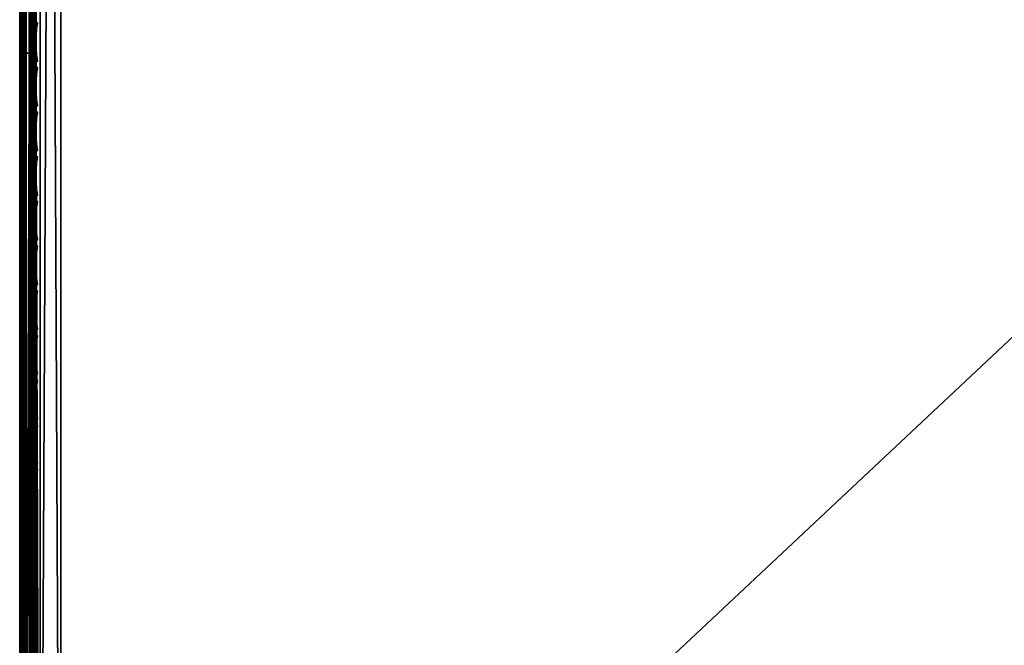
# Model space of a CAD drawing. Header units: inches. Extents: x 0 to 28, y -28 to 0.
# Tile 5 of 62: x 0 to 6, y -23.4 to -19.6. Entities that reach past the tile are written whole.
import ezdxf

# ---------------------------------------------------------------- set-up
doc = ezdxf.new("R2010")
doc.units = ezdxf.units.IN
doc.header["$LTSCALE"] = 0.03937
doc.header["$MEASUREMENT"] = 0
for name, color, linetype in [('A-FURN-3-ST', 151, 'Continuous'), ('A-FURN-3-ST-SEAM', 250, 'Continuous'), ('A-FURN-3-STITCH', 15, 'Continuous')]:
    doc.layers.add(name, color=color, linetype=linetype)

msp = doc.modelspace()

# ---------------------------------------------------------------- meshes
at = {"layer": 'A-FURN-3-ST'}
mesh = msp.add_polyface(dxfattribs=at)
corners = [(0.25, -0.4912, 5), (27.75, -27.51, 5), (0.25, -27.51, 5), (0.125, -0.4912, 5.0335), (0.125, -27.51, 5.0335), (0.0335, -0.4912, 5.125), (0.0335, -27.51, 5.125), (0, -0.4912, 5.25), (0, -27.51, 5.25), (0.25, -27.7013, 5.0381), (0.125, -27.6885, 5.069), (0.0335, -27.6535, 5.1535), (0, -27.635, 5.2835), (0.25, -26.91, 18), (0.125, -26.91, 17.9665), (0.25, -27.1947, 17.9625), (0.125, -27.186, 17.9302), (0.25, -27.46, 17.8526), (0.125, -27.4433, 17.8236), (0.25, -27.6878, 17.6778), (0.125, -27.6641, 17.6541), (0.0335, -26.91, 17.875), (0.0335, -27.1624, 17.8418), (0.0335, -27.3975, 17.7444), (0.0335, -27.5994, 17.5894), (0, -26.91, 17.75), (0, -27.13, 17.721), (0, -27.335, 17.6361), (0, -27.511, 17.501), (0.0335, -27.7544, 17.3875), (0, -27.6461, 17.325), (0.0335, -1.1, 17.875), (0.125, -1.1, 17.9665), (0.25, -1.1, 18), (27.75, -27.6878, 17.6778), (27.75, -27.46, 17.8526), (27.75, -27.1947, 17.9625), (0, -27.7265, 5.375), (0, -27.76, 5.5), (0, -0.2412, 5.5002), (0, -0.25, 16.9007), (0, -27.76, 16.9), (0, -1.1, 17.75), (0, -27.731, 17.12)]
mesh.append_faces([[corners[k] for k in face] for face in [(0, 1, 2), (3, 2, 4), (5, 4, 6), (7, 6, 8), (9, 10, 2), (2, 10, 4), (4, 10, 11), (4, 11, 6), (6, 11, 8), (8, 11, 12), (13, 14, 15), (15, 14, 16), (15, 16, 17), (17, 16, 18), (17, 18, 19), (19, 18, 20), (14, 21, 16), (16, 21, 22), (16, 22, 23, 18), (18, 23, 24, 20), (21, 25, 22), (22, 25, 26), (22, 26, 23), (23, 26, 27), (23, 27, 24), (24, 27, 28), (24, 28, 29), (29, 28, 30), (31, 25, 21), (32, 21, 14), (33, 14, 13), (19, 34, 17), (17, 35, 15), (15, 36, 13), (2, 1, 9), (12, 37, 8), (8, 38, 39), (40, 38, 41), (42, 41, 25), (25, 41, 43), (25, 43, 30), (30, 28, 25), (25, 28, 27), (25, 27, 26)]])
mesh = msp.add_polyface(dxfattribs=at)
corners = [(0.25, -1.1, 18), (27.75, -1.1, 18), (0.25, -0.8154, 17.9626), (27.75, -0.8154, 17.9626), (0.25, -0.5502, 17.8528), (27.75, -0.5502, 17.8528), (0.25, -0.3225, 17.6781), (0.25, -0.2998, 5.0381), (27.75, -0.2998, 5.0381), (0.25, -0.4912, 5), (0.25, -27.51, 5), (0.125, -0.4912, 5.0335), (0.125, -27.51, 5.0335), (0.0335, -0.4912, 5.125), (0.0335, -27.51, 5.125), (0, -0.4912, 5.25), (0.125, -0.3126, 5.069), (0.0335, -0.3477, 5.1536), (0, -0.3662, 5.2835), (0, -1.1, 17.75), (0.0335, -1.1, 17.875), (0, -0.8801, 17.7211), (0.0335, -0.8478, 17.8418), (0, -0.6752, 17.6362), (0.0335, -0.6127, 17.7445), (0, -0.4992, 17.5013), (0.0335, -0.4108, 17.5897), (0, -0.3641, 17.3254), (0.125, -1.1, 17.9665), (0.125, -0.8241, 17.9302), (0.125, -0.567, 17.8238), (0.125, -0.3462, 17.6544), (0, -26.91, 17.75), (0.0335, -26.91, 17.875), (0.125, -26.91, 17.9665), (0, -27.51, 5.25), (0, -0.2412, 5.5002), (0, -0.2747, 5.3751), (0, -27.76, 5.5), (0, -0.25, 16.9007), (0, -27.76, 16.9), (0, -0.2791, 17.1205), (0.25, -26.91, 18)]
mesh.append_faces([[corners[k] for k in face] for face in [(0, 1, 2), (2, 3, 4), (4, 5, 6), (7, 8, 9), (9, 10, 11), (11, 12, 13), (13, 14, 15), (16, 7, 11), (11, 7, 9), (11, 13, 16), (16, 13, 17), (13, 15, 17), (17, 15, 18), (19, 20, 21), (21, 20, 22), (21, 22, 23), (23, 22, 24), (23, 24, 25), (25, 24, 26), (25, 26, 27), (20, 28, 22), (22, 28, 29), (22, 29, 30, 24), (24, 30, 31, 26), (28, 0, 29), (29, 0, 2), (29, 2, 30), (30, 2, 4), (30, 4, 31), (31, 4, 6), (19, 32, 20), (20, 33, 28), (28, 34, 0), (35, 36, 15), (15, 37, 18), (36, 38, 39), (39, 40, 19), (21, 23, 19), (19, 23, 25), (19, 25, 27), (27, 41, 19), (19, 41, 39), (42, 1, 0)]])
mesh = msp.add_polyface(dxfattribs=at)
corners = [(27.9665, -0.4912, 5.125), (28, -27.51, 5.25), (27.9665, -27.51, 5.125), (27.875, -0.4912, 5.0335), (27.875, -27.51, 5.0335), (27.75, -0.4912, 5), (27.75, -27.51, 5), (27.875, -27.6885, 5.069), (27.75, -27.7013, 5.0381), (27.9665, -27.6535, 5.1535), (28, -27.635, 5.2835), (28, -26.91, 17.75), (27.9665, -26.91, 17.875), (28, -27.13, 17.721), (27.9665, -27.1624, 17.8418), (28, -27.335, 17.6361), (27.9665, -27.3975, 17.7444), (28, -27.511, 17.501), (27.9665, -27.5994, 17.5894), (28, -27.6461, 17.325), (27.875, -26.91, 17.9665), (27.875, -27.186, 17.9302), (27.875, -27.4433, 17.8236), (27.875, -27.6641, 17.6541), (27.75, -26.91, 18), (27.75, -27.1947, 17.9625), (27.75, -27.46, 17.8526), (27.75, -27.6878, 17.6778), (27.875, -1.1, 17.9665), (27.9665, -1.1, 17.875), (28, -1.1, 17.75), (28, -0.2412, 5.5002), (28, -27.76, 5.5), (28, -27.7265, 5.375), (28, -0.25, 16.9007), (28, -27.76, 16.9), (28, -27.731, 17.12), (0.25, -27.46, 17.8526), (0.25, -27.1947, 17.9625), (0.25, -26.91, 18), (0.25, -27.7013, 5.0381), (27.75, -1.1, 18)]
mesh.append_faces([[corners[k] for k in face] for face in [(0, 1, 2), (3, 2, 4), (5, 4, 6), (7, 8, 4), (4, 8, 6), (4, 2, 7), (7, 2, 9), (2, 1, 9), (9, 1, 10), (11, 12, 13), (13, 12, 14), (13, 14, 15), (15, 14, 16), (15, 16, 17), (17, 16, 18), (17, 18, 19), (12, 20, 14), (14, 20, 21), (14, 21, 22, 16), (16, 22, 23, 18), (20, 24, 21), (21, 24, 25), (21, 25, 22), (22, 25, 26), (22, 26, 23), (23, 26, 27), (28, 24, 20), (29, 20, 12), (30, 12, 11), (1, 31, 32), (1, 32, 33), (32, 34, 35), (35, 30, 11), (13, 15, 11), (11, 15, 17), (11, 17, 19), (19, 36, 11), (11, 36, 35), (33, 10, 1), (37, 27, 26), (38, 26, 25), (39, 25, 24), (40, 6, 8), (24, 41, 39)]])
mesh = msp.add_polyface(dxfattribs=at)
corners = [(28, -0.4912, 5.25), (28, -27.51, 5.25), (27.9665, -0.4912, 5.125), (27.9665, -27.51, 5.125), (27.875, -0.4912, 5.0335), (27.875, -27.51, 5.0335), (27.75, -0.4912, 5), (27.875, -0.3126, 5.069), (27.9665, -0.3477, 5.1536), (28, -0.3662, 5.2835), (27.75, -1.1, 18), (27.875, -1.1, 17.9665), (27.75, -0.8154, 17.9626), (27.875, -0.8241, 17.9302), (27.75, -0.5502, 17.8528), (27.875, -0.567, 17.8238), (27.75, -0.3225, 17.6781), (27.875, -0.3462, 17.6544), (27.9665, -1.1, 17.875), (27.9665, -0.8478, 17.8418), (27.9665, -0.6127, 17.7445), (27.9665, -0.4108, 17.5897), (28, -1.1, 17.75), (28, -0.8801, 17.7211), (28, -0.6752, 17.6362), (28, -0.4992, 17.5013), (27.9665, -0.2559, 17.3879), (28, -0.3641, 17.3254), (27.75, -26.91, 18), (27.875, -26.91, 17.9665), (27.9665, -26.91, 17.875), (0.25, -0.8154, 17.9626), (0.25, -0.5502, 17.8528), (0.25, -0.3225, 17.6781), (0.25, -0.4912, 5), (27.75, -0.2998, 5.0381), (27.75, -27.51, 5), (28, -0.2412, 5.5002), (28, -0.2747, 5.3751), (28, -0.25, 16.9007), (28, -27.76, 5.5), (28, -27.76, 16.9), (28, -0.2791, 17.1205)]
mesh.append_faces([[corners[k] for k in face] for face in [(0, 1, 2), (2, 3, 4), (4, 5, 6), (6, 7, 4), (4, 7, 8), (4, 8, 2), (2, 8, 0), (0, 8, 9), (10, 11, 12), (12, 11, 13), (12, 13, 14), (14, 13, 15), (14, 15, 16), (16, 15, 17), (11, 18, 13), (13, 18, 19), (13, 19, 20, 15), (15, 20, 21, 17), (18, 22, 19), (19, 22, 23), (19, 23, 20), (20, 23, 24), (20, 24, 21), (21, 24, 25), (21, 25, 26), (26, 25, 27), (10, 28, 11), (11, 29, 18), (18, 30, 22), (31, 10, 12), (32, 12, 14), (33, 14, 16), (34, 35, 6), (6, 36, 34), (0, 37, 1), (9, 38, 0), (37, 39, 40), (41, 39, 22), (39, 42, 22), (22, 42, 27), (22, 27, 25), (25, 24, 22), (22, 24, 23)]])
at = {"layer": 'A-FURN-3-ST-SEAM'}
mesh = msp.add_polyface(dxfattribs=at)
corners = [(0.0567, -19.7597, 17.8505), (0.039, -19.7597, 17.8515), (0.039, -12.6094, 17.8515), (0.0567, -12.6094, 17.8505), (0.039, -1.1, 17.8515), (0.0567, -1.1, 17.8505), (0.0003, -1.1, 17.9045), (0.0019, -1.1, 17.8868), (0.0019, -12.6094, 17.8868), (0.0003, -12.6094, 17.9045), (0.0019, -19.7597, 17.8868), (0.0003, -19.7597, 17.9045), (0.0228, -19.7597, 17.8588), (0.0228, -12.6094, 17.8588), (0.0228, -1.1, 17.8588), (0.0929, -19.7597, 17.9255), (0.1, -26.91, 17.9), (0.1, -19.7597, 17.9), (0.0929, -12.6094, 17.9255), (0.1, -12.6094, 17.9), (0.0929, -1.1, 17.9255), (0.0812, -1.1, 17.939), (0.0812, -12.6094, 17.939), (0.0812, -19.7597, 17.939), (0.0655, -1.1, 17.9472), (0.0655, -12.6094, 17.9472), (0.0655, -19.7597, 17.9472), (0.0051, -1.1, 17.9217), (0.0051, -12.6094, 17.9217), (0.0051, -19.7597, 17.9217), (0.0872, -1.1, 17.8675), (0.0965, -1.1, 17.8826), (0.0965, -12.6094, 17.8826), (0.0872, -12.6094, 17.8675), (0.0965, -19.7597, 17.8826), (0.0872, -19.7597, 17.8675), (0.1, -1.1, 17.9), (0.0965, -26.91, 17.8826), (0.0304, -19.7597, 17.9459), (0.0304, -12.6094, 17.9459), (0.0304, -1.1, 17.9459), (0.0155, -19.7597, 17.9362), (0.0155, -12.6094, 17.9362), (0.0155, -1.1, 17.9362), (0.0734, -19.7597, 17.8563), (0.0734, -12.6094, 17.8563), (0.0734, -1.1, 17.8563)]
mesh.append_faces([[corners[k] for k in face] for face in [(0, 1, 2, 3), (3, 2, 4, 5), (6, 7, 8, 9), (9, 8, 10, 11), (1, 12, 13, 2), (2, 13, 14, 4), (15, 16, 17), (15, 17, 18), (18, 17, 19), (18, 19, 20), (20, 21, 22, 18), (18, 22, 23, 15), (21, 24, 25, 22), (22, 25, 26, 23), (27, 6, 9, 28), (28, 9, 11, 29), (30, 31, 32, 33), (33, 32, 34, 35), (32, 36, 19), (32, 19, 34), (34, 19, 17), (34, 17, 37), (38, 26, 25, 39), (39, 25, 24, 40), (41, 38, 39, 42), (42, 39, 40, 43), (29, 41, 42, 28), (28, 42, 43, 27), (12, 10, 8, 13), (13, 8, 7, 14), (44, 0, 3, 45), (45, 3, 5, 46), (35, 44, 45, 33), (33, 45, 46, 30)]])
mesh = msp.add_polyface(dxfattribs=at)
corners = [(0.0567, -27.0937, 17.8324), (0.039, -27.0939, 17.8334), (0.039, -26.91, 17.8515), (0.0567, -26.91, 17.8505), (0.039, -19.7597, 17.8515), (0.0567, -19.7597, 17.8505), (0.0003, -19.7597, 17.9045), (0.0019, -19.7597, 17.8868), (0.0019, -26.91, 17.8868), (0.0003, -26.91, 17.9045), (0.0019, -27.1007, 17.868), (0.0003, -27.1041, 17.8854), (0.0228, -27.0953, 17.8406), (0.0228, -26.91, 17.8588), (0.0228, -19.7597, 17.8588), (0.1, -26.91, 17.9), (0.0929, -26.91, 17.9255), (0.1, -27.0951, 17.8825), (0.0929, -27.1082, 17.906), (0.1, -27.1032, 17.881), (0.0929, -19.7597, 17.9255), (0.0812, -19.7597, 17.939), (0.0812, -26.91, 17.939), (0.0812, -27.1108, 17.9192), (0.0655, -19.7597, 17.9472), (0.0655, -26.91, 17.9472), (0.0655, -27.1123, 17.9272), (0.0051, -19.7597, 17.9217), (0.0051, -26.91, 17.9217), (0.0051, -27.1074, 17.9022), (0.0872, -19.7597, 17.8675), (0.0965, -19.7597, 17.8826), (0.0965, -26.91, 17.8826), (0.0872, -26.91, 17.8675), (0.0965, -27.0999, 17.8639), (0.0872, -27.097, 17.8491), (0.1, -19.7597, 17.9), (0.0304, -27.1121, 17.9259), (0.0304, -26.91, 17.9459), (0.0304, -19.7597, 17.9459), (0.0155, -27.1102, 17.9164), (0.0155, -26.91, 17.9362), (0.0155, -19.7597, 17.9362), (0.0734, -27.0948, 17.8381), (0.0734, -26.91, 17.8563), (0.0734, -19.7597, 17.8563)]
mesh.append_faces([[corners[k] for k in face] for face in [(0, 1, 2, 3), (3, 2, 4, 5), (6, 7, 8, 9), (9, 8, 10, 11), (1, 12, 13, 2), (2, 13, 14, 4), (15, 16, 17), (17, 16, 18), (17, 18, 19), (16, 15, 20), (20, 21, 22, 16), (16, 22, 23, 18), (21, 24, 25, 22), (22, 25, 26, 23), (27, 6, 9, 28), (28, 9, 11, 29), (30, 31, 32, 33), (33, 32, 34, 35), (32, 36, 15), (32, 15, 17), (32, 17, 34), (34, 17, 19), (37, 26, 25, 38), (38, 25, 24, 39), (40, 37, 38, 41), (41, 38, 39, 42), (29, 40, 41, 28), (28, 41, 42, 27), (12, 10, 8, 13), (13, 8, 7, 14), (43, 0, 3, 44), (44, 3, 5, 45), (35, 43, 44, 33), (33, 44, 45, 30)]])
at = {"layer": 'A-FURN-3-STITCH'}
mesh = msp.add_polymesh((7, 4), dxfattribs=at)
for k, corner in enumerate([(0.1007, -19.8081, 17.9499), (0.1028, -19.8081, 17.9514), (0.1071, -19.8081, 17.9543), (0.1093, -19.8081, 17.9558), (0.0964, -19.7697, 17.9556), (0.096, -19.7696, 17.9608), (0.1003, -19.7696, 17.9637), (0.105, -19.7696, 17.9615), (0.0938, -19.7308, 17.9588), (0.0934, -19.7307, 17.964), (0.0977, -19.7307, 17.9669), (0.1024, -19.7307, 17.9646), (0.0929, -19.6917, 17.9594), (0.0926, -19.6916, 17.9646), (0.0969, -19.6916, 17.9675), (0.1016, -19.6916, 17.9652), (0.0938, -19.6527, 17.9575), (0.0934, -19.6526, 17.9627), (0.0977, -19.6525, 17.9656), (0.1024, -19.6526, 17.9633), (0.0964, -19.6139, 17.953), (0.096, -19.6138, 17.9582), (0.1003, -19.6138, 17.9611), (0.105, -19.6138, 17.9589), (0.1007, -19.5757, 17.9461), (0.1028, -19.5756, 17.9476), (0.1071, -19.5756, 17.9505), (0.1093, -19.5756, 17.9519)]):
    mesh.set_mesh_vertex(divmod(k, 4), corner)
mesh = msp.add_polymesh((7, 4), dxfattribs=at)
for k, corner in enumerate([(0.1007, -20.0797, 17.9499), (0.1028, -20.0797, 17.9514), (0.1071, -20.0796, 17.9543), (0.1093, -20.0796, 17.9558), (0.0964, -20.0412, 17.9556), (0.096, -20.0411, 17.9608), (0.1003, -20.0411, 17.9637), (0.105, -20.0411, 17.9615), (0.0938, -20.0023, 17.9588), (0.0934, -20.0023, 17.964), (0.0977, -20.0022, 17.9669), (0.1024, -20.0022, 17.9646), (0.0929, -19.9633, 17.9594), (0.0926, -19.9632, 17.9646), (0.0969, -19.9631, 17.9675), (0.1016, -19.9632, 17.9652), (0.0938, -19.9242, 17.9575), (0.0934, -19.9241, 17.9627), (0.0977, -19.9241, 17.9656), (0.1024, -19.9241, 17.9633), (0.0964, -19.8854, 17.953), (0.096, -19.8854, 17.9582), (0.1003, -19.8853, 17.9611), (0.105, -19.8853, 17.9589), (0.1007, -19.8472, 17.9461), (0.1028, -19.8472, 17.9476), (0.1071, -19.8471, 17.9505), (0.1093, -19.8471, 17.9519)]):
    mesh.set_mesh_vertex(divmod(k, 4), corner)
mesh = msp.add_polymesh((7, 4), dxfattribs=at)
for k, corner in enumerate([(0.1007, -20.3512, 17.9499), (0.1028, -20.3512, 17.9514), (0.1071, -20.3511, 17.9543), (0.1093, -20.3511, 17.9558), (0.0964, -20.3128, 17.9556), (0.096, -20.3127, 17.9608), (0.1003, -20.3126, 17.9637), (0.105, -20.3127, 17.9615), (0.0938, -20.2739, 17.9588), (0.0934, -20.2738, 17.964), (0.0977, -20.2737, 17.9669), (0.1024, -20.2738, 17.9646), (0.0929, -20.2348, 17.9594), (0.0926, -20.2347, 17.9646), (0.0969, -20.2346, 17.9675), (0.1016, -20.2347, 17.9652), (0.0938, -20.1957, 17.9575), (0.0934, -20.1957, 17.9627), (0.0977, -20.1956, 17.9656), (0.1024, -20.1956, 17.9633), (0.0964, -20.157, 17.953), (0.096, -20.1569, 17.9582), (0.1003, -20.1568, 17.9611), (0.105, -20.1569, 17.9589), (0.1007, -20.1187, 17.9461), (0.1028, -20.1187, 17.9476), (0.1071, -20.1187, 17.9505), (0.1093, -20.1186, 17.9519)]):
    mesh.set_mesh_vertex(divmod(k, 4), corner)
mesh = msp.add_polymesh((7, 4), dxfattribs=at)
for k, corner in enumerate([(0.1007, -20.6227, 17.9499), (0.1028, -20.6227, 17.9514), (0.1071, -20.6227, 17.9543), (0.1093, -20.6226, 17.9558), (0.0964, -20.5843, 17.9556), (0.096, -20.5842, 17.9608), (0.1003, -20.5842, 17.9637), (0.105, -20.5842, 17.9615), (0.0938, -20.5454, 17.9588), (0.0934, -20.5453, 17.964), (0.0977, -20.5453, 17.9669), (0.1024, -20.5453, 17.9646), (0.0929, -20.5063, 17.9594), (0.0926, -20.5062, 17.9646), (0.0969, -20.5062, 17.9675), (0.1016, -20.5062, 17.9652), (0.0938, -20.4673, 17.9575), (0.0934, -20.4672, 17.9627), (0.0977, -20.4671, 17.9656), (0.1024, -20.4672, 17.9633), (0.0964, -20.4285, 17.953), (0.096, -20.4284, 17.9582), (0.1003, -20.4284, 17.9611), (0.105, -20.4284, 17.9589), (0.1007, -20.3903, 17.9461), (0.1028, -20.3902, 17.9476), (0.1071, -20.3902, 17.9505), (0.1093, -20.3902, 17.9519)]):
    mesh.set_mesh_vertex(divmod(k, 4), corner)
mesh = msp.add_polymesh((7, 4), dxfattribs=at)
for k, corner in enumerate([(0.1007, -20.8943, 17.9499), (0.1028, -20.8942, 17.9514), (0.1071, -20.8942, 17.9543), (0.1093, -20.8942, 17.9558), (0.0964, -20.8558, 17.9556), (0.096, -20.8557, 17.9608), (0.1003, -20.8557, 17.9637), (0.105, -20.8557, 17.9615), (0.0938, -20.8169, 17.9588), (0.0934, -20.8168, 17.964), (0.0977, -20.8168, 17.9669), (0.1024, -20.8168, 17.9646), (0.0929, -20.7778, 17.9594), (0.0926, -20.7778, 17.9646), (0.0969, -20.7777, 17.9675), (0.1016, -20.7777, 17.9652), (0.0938, -20.7388, 17.9575), (0.0934, -20.7387, 17.9627), (0.0977, -20.7387, 17.9656), (0.1024, -20.7387, 17.9633), (0.0964, -20.7, 17.953), (0.096, -20.6999, 17.9582), (0.1003, -20.6999, 17.9611), (0.105, -20.6999, 17.9589), (0.1007, -20.6618, 17.9461), (0.1028, -20.6618, 17.9476), (0.1071, -20.6617, 17.9505), (0.1093, -20.6617, 17.9519)]):
    mesh.set_mesh_vertex(divmod(k, 4), corner)
mesh = msp.add_polymesh((7, 4), dxfattribs=at)
for k, corner in enumerate([(0.1007, -21.1658, 17.9499), (0.1028, -21.1658, 17.9514), (0.1071, -21.1657, 17.9543), (0.1093, -21.1657, 17.9558), (0.0964, -21.1273, 17.9556), (0.096, -21.1273, 17.9608), (0.1003, -21.1272, 17.9637), (0.105, -21.1272, 17.9615), (0.0938, -21.0885, 17.9588), (0.0934, -21.0884, 17.964), (0.0977, -21.0883, 17.9669), (0.1024, -21.0884, 17.9646), (0.0929, -21.0494, 17.9594), (0.0926, -21.0493, 17.9646), (0.0969, -21.0492, 17.9675), (0.1016, -21.0493, 17.9652), (0.0938, -21.0103, 17.9575), (0.0934, -21.0102, 17.9627), (0.0977, -21.0102, 17.9656), (0.1024, -21.0102, 17.9633), (0.0964, -20.9716, 17.953), (0.096, -20.9715, 17.9582), (0.1003, -20.9714, 17.9611), (0.105, -20.9715, 17.9589), (0.1007, -20.9333, 17.9461), (0.1028, -20.9333, 17.9476), (0.1071, -20.9332, 17.9505), (0.1093, -20.9332, 17.9519)]):
    mesh.set_mesh_vertex(divmod(k, 4), corner)
mesh = msp.add_polymesh((7, 4), dxfattribs=at)
for k, corner in enumerate([(0.1007, -21.4373, 17.9499), (0.1028, -21.4373, 17.9514), (0.1071, -21.4373, 17.9543), (0.1093, -21.4372, 17.9558), (0.0964, -21.3989, 17.9556), (0.096, -21.3988, 17.9608), (0.1003, -21.3987, 17.9637), (0.105, -21.3988, 17.9615), (0.0938, -21.36, 17.9588), (0.0934, -21.3599, 17.964), (0.0977, -21.3599, 17.9669), (0.1024, -21.3599, 17.9646), (0.0929, -21.3209, 17.9594), (0.0926, -21.3208, 17.9646), (0.0969, -21.3208, 17.9675), (0.1016, -21.3208, 17.9652), (0.0938, -21.2819, 17.9575), (0.0934, -21.2818, 17.9627), (0.0977, -21.2817, 17.9656), (0.1024, -21.2818, 17.9633), (0.0964, -21.2431, 17.953), (0.096, -21.243, 17.9582), (0.1003, -21.243, 17.9611), (0.105, -21.243, 17.9589), (0.1007, -21.2049, 17.9461), (0.1028, -21.2048, 17.9476), (0.1071, -21.2048, 17.9505), (0.1093, -21.2048, 17.9519)]):
    mesh.set_mesh_vertex(divmod(k, 4), corner)
mesh = msp.add_polymesh((7, 4), dxfattribs=at)
for k, corner in enumerate([(0.1007, -21.7089, 17.9499), (0.1028, -21.7088, 17.9514), (0.1071, -21.7088, 17.9543), (0.1093, -21.7088, 17.9558), (0.0964, -21.6704, 17.9556), (0.096, -21.6703, 17.9608), (0.1003, -21.6703, 17.9637), (0.105, -21.6703, 17.9615), (0.0938, -21.6315, 17.9588), (0.0934, -21.6314, 17.964), (0.0977, -21.6314, 17.9669), (0.1024, -21.6314, 17.9646), (0.0929, -21.5924, 17.9594), (0.0926, -21.5923, 17.9646), (0.0969, -21.5923, 17.9675), (0.1016, -21.5923, 17.9652), (0.0938, -21.5534, 17.9575), (0.0934, -21.5533, 17.9627), (0.0977, -21.5533, 17.9656), (0.1024, -21.5533, 17.9633), (0.0964, -21.5146, 17.953), (0.096, -21.5145, 17.9582), (0.1003, -21.5145, 17.9611), (0.105, -21.5145, 17.9589), (0.1007, -21.4764, 17.9461), (0.1028, -21.4764, 17.9476), (0.1071, -21.4763, 17.9505), (0.1093, -21.4763, 17.9519)]):
    mesh.set_mesh_vertex(divmod(k, 4), corner)
mesh = msp.add_polymesh((7, 4), dxfattribs=at)
for k, corner in enumerate([(0.1007, -21.9804, 17.9499), (0.1028, -21.9804, 17.9514), (0.1071, -21.9803, 17.9543), (0.1093, -21.9803, 17.9558), (0.0964, -21.9419, 17.9556), (0.096, -21.9418, 17.9608), (0.1003, -21.9418, 17.9637), (0.105, -21.9418, 17.9615), (0.0938, -21.903, 17.9588), (0.0934, -21.903, 17.964), (0.0977, -21.9029, 17.9669), (0.1024, -21.903, 17.9646), (0.0929, -21.864, 17.9594), (0.0926, -21.8639, 17.9646), (0.0969, -21.8638, 17.9675), (0.1016, -21.8639, 17.9652), (0.0938, -21.8249, 17.9575), (0.0934, -21.8248, 17.9627), (0.0977, -21.8248, 17.9656), (0.1024, -21.8248, 17.9633), (0.0964, -21.7862, 17.953), (0.096, -21.7861, 17.9582), (0.1003, -21.786, 17.9611), (0.105, -21.7861, 17.9589), (0.1007, -21.7479, 17.9461), (0.1028, -21.7479, 17.9476), (0.1071, -21.7478, 17.9505), (0.1093, -21.7478, 17.9519)]):
    mesh.set_mesh_vertex(divmod(k, 4), corner)
mesh = msp.add_polymesh((7, 4), dxfattribs=at)
for k, corner in enumerate([(0.1007, -22.2519, 17.9499), (0.1028, -22.2519, 17.9514), (0.1071, -22.2518, 17.9543), (0.1093, -22.2518, 17.9558), (0.0964, -22.2135, 17.9556), (0.096, -22.2134, 17.9608), (0.1003, -22.2133, 17.9637), (0.105, -22.2134, 17.9615), (0.0938, -22.1746, 17.9588), (0.0934, -22.1745, 17.964), (0.0977, -22.1744, 17.9669), (0.1024, -22.1745, 17.9646), (0.0929, -22.1355, 17.9594), (0.0926, -22.1354, 17.9646), (0.0969, -22.1354, 17.9675), (0.1016, -22.1354, 17.9652), (0.0938, -22.0964, 17.9575), (0.0934, -22.0964, 17.9627), (0.0977, -22.0963, 17.9656), (0.1024, -22.0963, 17.9633), (0.0964, -22.0577, 17.953), (0.096, -22.0576, 17.9582), (0.1003, -22.0575, 17.9611), (0.105, -22.0576, 17.9589), (0.1007, -22.0194, 17.9461), (0.1028, -22.0194, 17.9476), (0.1071, -22.0194, 17.9505), (0.1093, -22.0193, 17.9519)]):
    mesh.set_mesh_vertex(divmod(k, 4), corner)
mesh = msp.add_polymesh((7, 4), dxfattribs=at)
for k, corner in enumerate([(0.1007, -22.5234, 17.9499), (0.1028, -22.5234, 17.9514), (0.1071, -22.5234, 17.9543), (0.1093, -22.5233, 17.9558), (0.0964, -22.485, 17.9556), (0.096, -22.4849, 17.9608), (0.1003, -22.4849, 17.9637), (0.105, -22.4849, 17.9615), (0.0938, -22.4461, 17.9588), (0.0934, -22.446, 17.964), (0.0977, -22.446, 17.9669), (0.1024, -22.446, 17.9646), (0.0929, -22.407, 17.9594), (0.0926, -22.4069, 17.9646), (0.0969, -22.4069, 17.9675), (0.1016, -22.4069, 17.9652), (0.0938, -22.368, 17.9575), (0.0934, -22.3679, 17.9627), (0.0977, -22.3678, 17.9656), (0.1024, -22.3679, 17.9633), (0.0964, -22.3292, 17.953), (0.096, -22.3291, 17.9582), (0.1003, -22.3291, 17.9611), (0.105, -22.3291, 17.9589), (0.1007, -22.291, 17.9461), (0.1028, -22.2909, 17.9476), (0.1071, -22.2909, 17.9505), (0.1093, -22.2909, 17.9519)]):
    mesh.set_mesh_vertex(divmod(k, 4), corner)
mesh = msp.add_polymesh((7, 4), dxfattribs=at)
for k, corner in enumerate([(0.1007, -22.795, 17.9499), (0.1028, -22.795, 17.9514), (0.1071, -22.7949, 17.9543), (0.1093, -22.7949, 17.9558), (0.0964, -22.7565, 17.9556), (0.096, -22.7564, 17.9608), (0.1003, -22.7564, 17.9637), (0.105, -22.7564, 17.9615), (0.0938, -22.7176, 17.9588), (0.0934, -22.7176, 17.964), (0.0977, -22.7175, 17.9669), (0.1024, -22.7175, 17.9646), (0.0929, -22.6785, 17.9594), (0.0926, -22.6785, 17.9646), (0.0969, -22.6784, 17.9675), (0.1016, -22.6785, 17.9652), (0.0938, -22.6395, 17.9575), (0.0934, -22.6394, 17.9627), (0.0977, -22.6394, 17.9656), (0.1024, -22.6394, 17.9633), (0.0964, -22.6007, 17.953), (0.096, -22.6007, 17.9582), (0.1003, -22.6006, 17.9611), (0.105, -22.6006, 17.9589), (0.1007, -22.5625, 17.9461), (0.1028, -22.5625, 17.9476), (0.1071, -22.5624, 17.9505), (0.1093, -22.5624, 17.9519)]):
    mesh.set_mesh_vertex(divmod(k, 4), corner)
mesh = msp.add_polymesh((7, 4), dxfattribs=at)
for k, corner in enumerate([(0.1007, -23.0665, 17.9499), (0.1028, -23.0665, 17.9514), (0.1071, -23.0664, 17.9543), (0.1093, -23.0664, 17.9558), (0.0964, -23.0281, 17.9556), (0.096, -23.028, 17.9608), (0.1003, -23.0279, 17.9637), (0.105, -23.028, 17.9615), (0.0938, -22.9892, 17.9588), (0.0934, -22.9891, 17.964), (0.0977, -22.989, 17.9669), (0.1024, -22.9891, 17.9646), (0.0929, -22.9501, 17.9594), (0.0926, -22.95, 17.9646), (0.0969, -22.9499, 17.9675), (0.1016, -22.95, 17.9652), (0.0938, -22.911, 17.9575), (0.0934, -22.9109, 17.9627), (0.0977, -22.9109, 17.9656), (0.1024, -22.9109, 17.9633), (0.0964, -22.8723, 17.953), (0.096, -22.8722, 17.9582), (0.1003, -22.8721, 17.9611), (0.105, -22.8722, 17.9589), (0.1007, -22.834, 17.9461), (0.1028, -22.834, 17.9476), (0.1071, -22.834, 17.9505), (0.1093, -22.8339, 17.9519)]):
    mesh.set_mesh_vertex(divmod(k, 4), corner)
mesh = msp.add_polymesh((7, 4), dxfattribs=at)
for k, corner in enumerate([(0.1007, -23.338, 17.9499), (0.1028, -23.338, 17.9514), (0.1071, -23.338, 17.9543), (0.1093, -23.3379, 17.9558), (0.0964, -23.2996, 17.9556), (0.096, -23.2995, 17.9608), (0.1003, -23.2994, 17.9637), (0.105, -23.2995, 17.9615), (0.0938, -23.2607, 17.9588), (0.0934, -23.2606, 17.964), (0.0977, -23.2606, 17.9669), (0.1024, -23.2606, 17.9646), (0.0929, -23.2216, 17.9594), (0.0926, -23.2215, 17.9646), (0.0969, -23.2215, 17.9675), (0.1016, -23.2215, 17.9652), (0.0938, -23.1826, 17.9575), (0.0934, -23.1825, 17.9627), (0.0977, -23.1824, 17.9656), (0.1024, -23.1825, 17.9633), (0.0964, -23.1438, 17.953), (0.096, -23.1437, 17.9582), (0.1003, -23.1437, 17.9611), (0.105, -23.1437, 17.9589), (0.1007, -23.1056, 17.9461), (0.1028, -23.1055, 17.9476), (0.1071, -23.1055, 17.9505), (0.1093, -23.1055, 17.9519)]):
    mesh.set_mesh_vertex(divmod(k, 4), corner)

doc.saveas('drawing.dxf')
